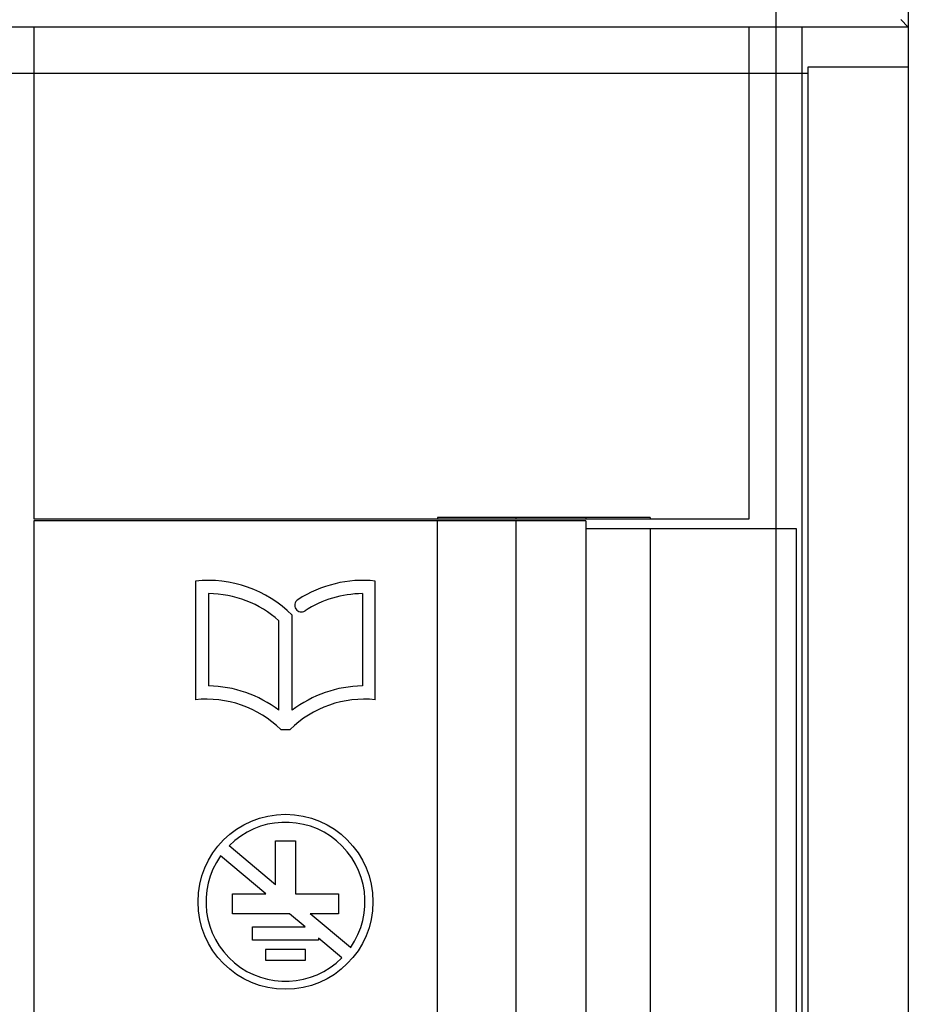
# Model space of a CAD drawing. Header units: millimetres. Extents: x 84 to 257, y 32 to 443.
# Tile 18 of 20: x 215 to 248, y 227 to 264. Entities that reach past the tile are written whole.
import ezdxf

# ---------------------------------------------------------------- set-up
doc = ezdxf.new("R2010")
doc.units = ezdxf.units.MM
doc.header["$LTSCALE"] = 31.066434
doc.layers.get('0').update_dxf_attribs({"linetype": 'CONTINUOUS'})

msp = doc.modelspace()

# ---------------------------------------------------------------- linework, layer by layer
at = {"color": 7, "linetype": 'Continuous'}
for p, q in [((243.324, 426.222), (243.324, 90.222)), ((248.324, 407.672), (248.324, 262.22)), ((248.036, 264.01), (248.324, 263.722)), ((248.324, 263.722), (213.206, 263.722)), ((215.324, 263.722), (215.324, 245.17)), ((242.324, 245.17), (242.324, 263.722)), ((244.324, 138.922), (244.324, 263.722)), ((97.106, 261.986), (244.542, 261.986)), ((244.542, 262.22), (248.324, 262.22)), ((244.542, 45.698), (244.542, 262.22)), ((248.324, 262.22), (248.324, 46.722)), ((215.324, 245.17), (242.324, 245.17)), ((238.585, 245.222), (230.558, 245.222)), ((230.558, 245.222), (230.558, 245.17)), ((233.513, 245.222), (233.513, 245.17)), ((236.152, 245.222), (236.152, 245.17)), ((238.585, 245.222), (238.585, 245.17)), ((236.152, 245.1), (215.324, 245.1)), ((215.324, 245.1), (215.324, 199.222)), ((230.558, 199.222), (230.558, 245.1)), ((233.513, 245.1), (233.513, 199.222)), ((236.152, 245.1), (236.152, 199.222)), ((244.11, 244.795), (236.152, 244.795)), ((238.585, 244.795), (238.585, 199.222)), ((244.11, 199.222), (244.11, 244.795)), ((221.424, 242.822), (221.424, 238.344)), ((228.214, 238.345), (228.214, 242.823)), ((221.924, 242.347), (221.924, 238.866)), ((227.724, 242.347), (227.724, 238.866)), ((225.074, 237.947), (225.074, 241.537)), ((224.574, 237.947), (224.574, 241.322)), ((224.649, 237.222), (224.999, 237.222)), ((224.449, 233.022), (225.199, 233.022)), ((224.449, 231.363), (224.449, 233.022)), ((225.199, 233.022), (225.199, 231.022)), ((224.449, 231.363), (222.694, 232.835)), ((224.077, 231.022), (222.373, 232.452)), ((222.824, 231.022), (224.077, 231.022)), ((222.824, 230.272), (222.824, 231.022)), ((225.199, 231.022), (226.824, 231.022)), ((226.824, 231.022), (226.824, 230.272)), ((224.971, 230.272), (222.824, 230.272)), ((225.567, 229.772), (224.971, 230.272)), ((226.824, 230.272), (225.749, 230.272)), ((227.275, 228.992), (225.749, 230.272)), ((223.574, 229.772), (225.567, 229.772)), ((223.574, 229.272), (223.574, 229.772)), ((226.074, 229.272), (223.574, 229.272)), ((226.953, 228.609), (226.074, 229.347)), ((226.074, 229.347), (226.074, 229.272)), ((225.574, 228.922), (224.074, 228.922)), ((224.074, 228.922), (224.074, 228.522)), ((225.574, 228.522), (225.574, 228.922)), ((224.074, 228.522), (225.574, 228.522))]:
    msp.add_line(p, q, dxfattribs=at)
msp.add_circle((224.824, 230.722), 3.3, dxfattribs=at)
for centre, radius, start, end in [((221.9, 238.347), 4.5, 45.1418, 96.0708), ((227.748, 238.347), 4.5, 84.0573, 123.0406), ((221.9, 238.347), 4, 48.0468, 89.6549), ((227.748, 238.347), 4, 90.3451, 123.1509), ((225.424, 241.905), 0.25, 123.1509, 303.1509), ((221.847, 234.367), 4.5, 52.7085, 89.027), ((227.8, 234.367), 4.5, 90.973, 127.2915), ((221.847, 234.367), 4, 45.5446, 96.0788), ((227.8, 234.367), 4, 84.0653, 134.4554), ((224.824, 230.722), 3, 324.7802, 135.2198), ((224.824, 230.722), 3, 144.7802, 315.2198)]:
    msp.add_arc(centre, radius, start, end, dxfattribs=at)

doc.saveas('drawing.dxf')
